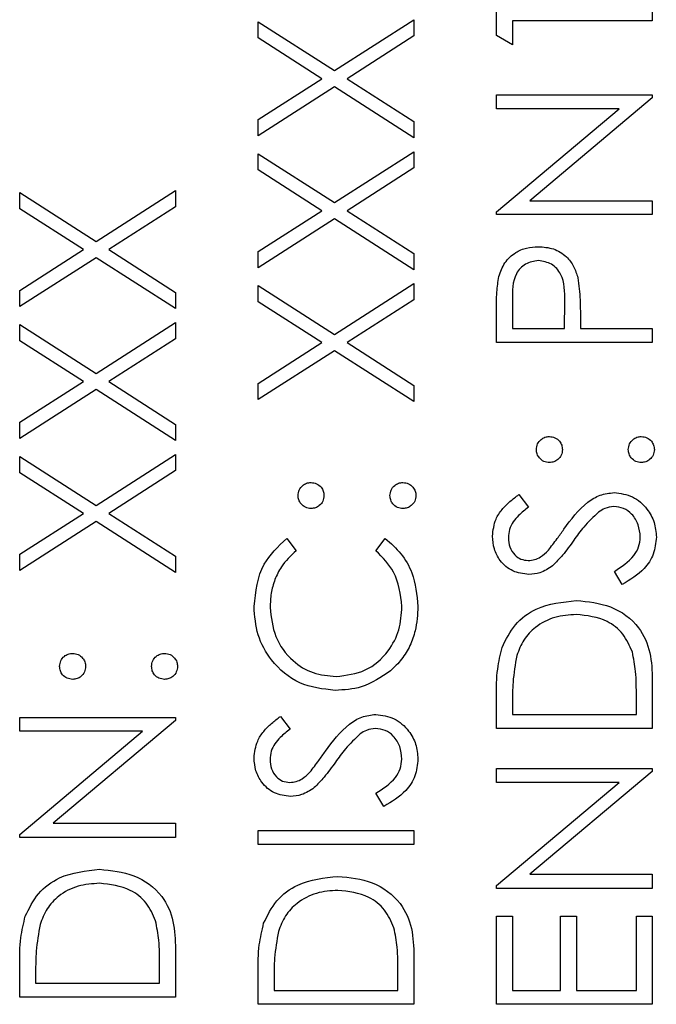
# Model space of a CAD drawing. Header units: millimetres. Extents: x 474 to 2197, y 77 to 1503.
# Tile 15 of 25: x 1024.65 to 1031.59, y 858.96 to 869.7. Entities that reach past the tile are written whole.
import ezdxf

# ---------------------------------------------------------------- set-up
doc = ezdxf.new("R2010")
doc.units = ezdxf.units.MM

msp = doc.modelspace()

# ---------------------------------------------------------------- linework, layer by layer
at = {"color": 7, "linetype": 'Continuous', "lineweight": 25}
for p, q in [((1029.848, 869.526), (1029.848, 869.84)), ((1031.548, 869.84), (1031.548, 869.688)), ((1027.248, 869.501), (1027.248, 869.677)), ((1027.248, 869.677), (1028.081, 869.144)), ((1028.081, 869.144), (1028.948, 869.699)), ((1028.948, 869.699), (1028.948, 869.523)), ((1030.022, 869.688), (1030.022, 869.426)), ((1031.548, 869.688), (1030.022, 869.688)), ((1030.022, 869.426), (1029.848, 869.526)), ((1027.943, 869.056), (1027.248, 869.501)), ((1028.948, 869.523), (1028.219, 869.056)), ((1027.248, 868.611), (1027.943, 869.056)), ((1028.219, 869.056), (1028.948, 868.589)), ((1028.081, 868.968), (1027.248, 868.435)), ((1028.948, 868.413), (1028.081, 868.968)), ((1029.848, 868.882), (1031.548, 868.882)), ((1029.848, 868.729), (1029.848, 868.882)), ((1031.548, 868.882), (1031.548, 868.847)), ((1031.548, 868.847), (1030.213, 867.726)), ((1031.186, 868.729), (1029.848, 868.729)), ((1029.848, 867.606), (1031.186, 868.729)), ((1027.248, 868.435), (1027.248, 868.611)), ((1028.948, 868.589), (1028.948, 868.413)), ((1027.248, 868.239), (1028.081, 867.706)), ((1027.248, 868.062), (1027.248, 868.239)), ((1028.081, 867.706), (1028.948, 868.26)), ((1028.948, 868.26), (1028.948, 868.084)), ((1027.943, 867.617), (1027.248, 868.062)), ((1028.948, 868.084), (1028.219, 867.617)), ((1024.648, 867.814), (1025.481, 867.281)), ((1024.648, 867.638), (1024.648, 867.814)), ((1025.481, 867.281), (1026.348, 867.836)), ((1026.348, 867.836), (1026.348, 867.66)), ((1030.213, 867.726), (1031.548, 867.726)), ((1031.548, 867.726), (1031.548, 867.574)), ((1025.343, 867.193), (1024.648, 867.638)), ((1026.348, 867.66), (1025.619, 867.193)), ((1027.248, 867.172), (1027.943, 867.617)), ((1028.219, 867.617), (1028.948, 867.151)), ((1029.848, 867.574), (1029.848, 867.606)), ((1028.081, 867.53), (1027.248, 866.996)), ((1028.948, 866.974), (1028.081, 867.53)), ((1031.548, 867.574), (1029.848, 867.574)), ((1024.648, 866.748), (1025.343, 867.193)), ((1025.619, 867.193), (1026.348, 866.726)), ((1027.248, 866.996), (1027.248, 867.172)), ((1025.481, 867.105), (1024.648, 866.572)), ((1026.348, 866.55), (1025.481, 867.105)), ((1028.948, 867.151), (1028.948, 866.974)), ((1024.648, 866.572), (1024.648, 866.748)), ((1027.248, 866.8), (1028.081, 866.267)), ((1027.248, 866.624), (1027.248, 866.8)), ((1028.081, 866.267), (1028.948, 866.822)), ((1028.948, 866.822), (1028.948, 866.646)), ((1026.348, 866.726), (1026.348, 866.55)), ((1028.948, 866.646), (1028.219, 866.179)), ((1030.022, 866.642), (1030.022, 866.332)), ((1030.589, 866.332), (1030.593, 866.629)), ((1027.943, 866.179), (1027.248, 866.624)), ((1029.848, 866.179), (1029.848, 866.512)), ((1030.763, 866.453), (1030.763, 866.332)), ((1024.648, 866.376), (1025.481, 865.843)), ((1024.648, 866.2), (1024.648, 866.376)), ((1025.481, 865.843), (1026.348, 866.398)), ((1026.348, 866.398), (1026.348, 866.222)), ((1030.022, 866.332), (1030.589, 866.332)), ((1030.763, 866.332), (1031.548, 866.332)), ((1031.548, 866.332), (1031.548, 866.179)), ((1025.343, 865.755), (1024.648, 866.2)), ((1026.348, 866.222), (1025.619, 865.755)), ((1027.248, 865.734), (1027.943, 866.179)), ((1028.081, 866.091), (1027.248, 865.558)), ((1028.948, 865.536), (1028.081, 866.091)), ((1028.219, 866.179), (1028.948, 865.712)), ((1031.548, 866.179), (1029.848, 866.179)), ((1024.648, 865.31), (1025.343, 865.755)), ((1025.481, 865.667), (1024.648, 865.134)), ((1026.348, 865.112), (1025.481, 865.667)), ((1025.619, 865.755), (1026.348, 865.288)), ((1027.248, 865.558), (1027.248, 865.734)), ((1028.948, 865.712), (1028.948, 865.536)), ((1024.648, 865.134), (1024.648, 865.31)), ((1026.348, 865.288), (1026.348, 865.112)), ((1024.648, 864.937), (1025.481, 864.404)), ((1024.648, 864.761), (1024.648, 864.937)), ((1025.481, 864.404), (1026.348, 864.959)), ((1026.348, 864.959), (1026.348, 864.783)), ((1025.343, 864.316), (1024.648, 864.761)), ((1026.348, 864.783), (1025.619, 864.316)), ((1030.092, 864.523), (1030.197, 864.385)), ((1024.648, 863.871), (1025.343, 864.316)), ((1025.619, 864.316), (1026.348, 863.849)), ((1025.481, 864.228), (1024.648, 863.695)), ((1026.348, 863.673), (1025.481, 864.228)), ((1027.56, 864.043), (1027.662, 863.91)), ((1028.534, 863.91), (1028.635, 864.043)), ((1024.648, 863.695), (1024.648, 863.871)), ((1026.348, 863.849), (1026.348, 863.673)), ((1031.22, 863.542), (1031.134, 863.685)), ((1031.548, 862.499), (1031.548, 861.973)), ((1029.848, 861.973), (1029.848, 862.316)), ((1030.022, 862.245), (1030.022, 862.125)), ((1031.374, 862.125), (1031.374, 862.32)), ((1030.022, 862.125), (1031.374, 862.125)), ((1024.648, 862.093), (1026.348, 862.093)), ((1024.648, 861.941), (1024.648, 862.093)), ((1026.348, 862.058), (1025.013, 860.938)), ((1026.348, 862.093), (1026.348, 862.058)), ((1027.492, 862.103), (1027.597, 861.965)), ((1025.986, 861.941), (1024.648, 861.941)), ((1024.648, 860.817), (1025.986, 861.941)), ((1031.548, 861.973), (1029.848, 861.973)), ((1029.848, 861.537), (1031.548, 861.537)), ((1029.848, 861.384), (1029.848, 861.537)), ((1031.548, 861.502), (1030.213, 860.382)), ((1031.548, 861.537), (1031.548, 861.502)), ((1031.186, 861.384), (1029.848, 861.384)), ((1029.848, 860.261), (1031.186, 861.384)), ((1028.62, 861.123), (1028.534, 861.266)), ((1025.013, 860.938), (1026.348, 860.938)), ((1026.348, 860.938), (1026.348, 860.785)), ((1027.248, 860.708), (1027.248, 860.861)), ((1027.248, 860.861), (1028.948, 860.861)), ((1028.948, 860.861), (1028.948, 860.708)), ((1024.648, 860.785), (1024.648, 860.817)), ((1026.348, 860.785), (1024.648, 860.785)), ((1028.948, 860.708), (1027.248, 860.708)), ((1030.213, 860.382), (1031.548, 860.382)), ((1031.548, 860.382), (1031.548, 860.229)), ((1029.848, 860.229), (1029.848, 860.261)), ((1031.548, 860.229), (1029.848, 860.229)), ((1029.848, 859.924), (1030.022, 859.924)), ((1029.848, 858.965), (1029.848, 859.924)), ((1030.022, 859.924), (1030.022, 859.117)), ((1030.545, 859.924), (1030.72, 859.924)), ((1030.545, 859.117), (1030.545, 859.924)), ((1030.72, 859.924), (1030.72, 859.117)), ((1031.374, 859.924), (1031.548, 859.924)), ((1031.374, 859.117), (1031.374, 859.924)), ((1031.548, 859.924), (1031.548, 858.965)), ((1026.348, 859.569), (1026.348, 859.042)), ((1028.948, 859.492), (1028.948, 858.965)), ((1024.648, 859.042), (1024.648, 859.385)), ((1026.174, 859.194), (1026.174, 859.39)), ((1024.822, 859.314), (1024.822, 859.194)), ((1027.248, 858.965), (1027.248, 859.308)), ((1027.422, 859.237), (1027.422, 859.117)), ((1028.774, 859.117), (1028.774, 859.313)), ((1024.822, 859.194), (1026.174, 859.194)), ((1027.422, 859.117), (1028.774, 859.117)), ((1030.022, 859.117), (1030.545, 859.117)), ((1030.72, 859.117), (1031.374, 859.117)), ((1026.348, 859.042), (1024.648, 859.042)), ((1028.948, 858.965), (1027.248, 858.965)), ((1031.548, 858.965), (1029.848, 858.965))]:
    msp.add_line(p, q, dxfattribs=at)
for points, knots in [([(1029.873, 866.9), (1029.892, 866.951), (1029.929, 867.054), (1030.044, 867.161), (1030.175, 867.218), (1030.261, 867.223), (1030.304, 867.225)], [0, 0, 0, 0, 0.279705, 0.559381, 0.779509, 1, 1, 1, 1]), ([(1030.304, 867.225), (1030.36, 867.221), (1030.472, 867.213), (1030.608, 867.128), (1030.696, 867.012), (1030.722, 866.928), (1030.735, 866.886)], [0, 0, 0, 0, 0.280099, 0.559324, 0.779458, 1, 1, 1, 1]), ([(1030.305, 867.073), (1030.256, 867.065), (1030.182, 867.053), (1030.106, 866.991), (1030.02, 866.871), (1030.021, 866.744), (1030.022, 866.642)], [0, 0, 0, 0, 0.248969, 0.374729, 0.500383, 1, 1, 1, 1]), ([(1030.593, 866.629), (1030.593, 866.733), (1030.594, 866.862), (1030.508, 866.988), (1030.43, 867.053), (1030.355, 867.065), (1030.305, 867.073)], [0, 0, 0, 0, 0.499721, 0.62535, 0.751083, 1, 1, 1, 1]), ([(1029.848, 866.512), (1029.848, 866.585), (1029.847, 866.715), (1029.865, 866.843), (1029.873, 866.9)], [0, 0, 0, 0, 0.5603137, 1, 1, 1, 1]), ([(1030.735, 866.886), (1030.746, 866.805), (1030.764, 866.662), (1030.763, 866.517), (1030.763, 866.453)], [0, 0, 0, 0, 0.559694, 1, 1, 1, 1]), ([(1030.284, 865.013), (1030.286, 865.034), (1030.291, 865.076), (1030.33, 865.122), (1030.376, 865.151), (1030.409, 865.153), (1030.426, 865.155)], [0, 0, 0, 0, 0.279602, 0.559212, 0.779475, 1, 1, 1, 1]), ([(1030.426, 865.155), (1030.446, 865.152), (1030.488, 865.148), (1030.534, 865.109), (1030.563, 865.062), (1030.566, 865.029), (1030.567, 865.013)], [0, 0, 0, 0, 0.279517, 0.559326, 0.779544, 1, 1, 1, 1]), ([(1031.286, 865.013), (1031.289, 865.034), (1031.294, 865.076), (1031.333, 865.122), (1031.379, 865.151), (1031.412, 865.153), (1031.428, 865.155)], [0, 0, 0, 0, 0.279602, 0.559212, 0.779475, 1, 1, 1, 1]), ([(1031.428, 865.155), (1031.449, 865.152), (1031.491, 865.147), (1031.537, 865.108), (1031.565, 865.062), (1031.568, 865.029), (1031.57, 865.013)], [0, 0, 0, 0, 0.279469, 0.559358, 0.779674, 1, 1, 1, 1]), ([(1030.426, 864.871), (1030.405, 864.874), (1030.363, 864.879), (1030.317, 864.917), (1030.288, 864.964), (1030.285, 864.997), (1030.284, 865.013)], [0, 0, 0, 0, 0.279585, 0.559454, 0.779697, 1, 1, 1, 1]), ([(1030.567, 865.013), (1030.565, 864.992), (1030.56, 864.95), (1030.521, 864.904), (1030.475, 864.876), (1030.442, 864.873), (1030.426, 864.871)], [0, 0, 0, 0, 0.2796468, 0.5592988, 0.7796148, 1, 1, 1, 1]), ([(1031.428, 864.871), (1031.407, 864.874), (1031.365, 864.879), (1031.319, 864.917), (1031.291, 864.964), (1031.288, 864.996), (1031.286, 865.013)], [0, 0, 0, 0, 0.279576, 0.559284, 0.779552, 1, 1, 1, 1]), ([(1031.57, 865.013), (1031.567, 864.992), (1031.562, 864.95), (1031.524, 864.904), (1031.477, 864.876), (1031.444, 864.873), (1031.428, 864.871)], [0, 0, 0, 0, 0.279581, 0.559143, 0.779575, 1, 1, 1, 1]), ([(1027.684, 864.512), (1027.686, 864.533), (1027.691, 864.574), (1027.73, 864.62), (1027.776, 864.649), (1027.809, 864.652), (1027.826, 864.653)], [0, 0, 0, 0, 0.279602, 0.559212, 0.779475, 1, 1, 1, 1]), ([(1027.826, 864.653), (1027.846, 864.651), (1027.888, 864.646), (1027.934, 864.607), (1027.963, 864.561), (1027.966, 864.528), (1027.967, 864.512)], [0, 0, 0, 0, 0.279517, 0.559326, 0.779544, 1, 1, 1, 1]), ([(1028.686, 864.512), (1028.689, 864.533), (1028.694, 864.574), (1028.733, 864.62), (1028.779, 864.649), (1028.812, 864.652), (1028.828, 864.653)], [0, 0, 0, 0, 0.279602, 0.559212, 0.779475, 1, 1, 1, 1]), ([(1028.828, 864.653), (1028.849, 864.651), (1028.891, 864.646), (1028.937, 864.607), (1028.965, 864.561), (1028.968, 864.528), (1028.97, 864.512)], [0, 0, 0, 0, 0.2794691, 0.5593578, 0.7796739, 1, 1, 1, 1]), ([(1027.826, 864.37), (1027.805, 864.373), (1027.763, 864.378), (1027.717, 864.416), (1027.688, 864.463), (1027.685, 864.495), (1027.684, 864.512)], [0, 0, 0, 0, 0.279585, 0.559454, 0.779697, 1, 1, 1, 1]), ([(1027.967, 864.512), (1027.965, 864.491), (1027.96, 864.449), (1027.921, 864.403), (1027.875, 864.374), (1027.842, 864.371), (1027.826, 864.37)], [0, 0, 0, 0, 0.279647, 0.559299, 0.779615, 1, 1, 1, 1]), ([(1028.828, 864.37), (1028.807, 864.372), (1028.765, 864.377), (1028.719, 864.416), (1028.691, 864.462), (1028.688, 864.495), (1028.686, 864.512)], [0, 0, 0, 0, 0.2795762, 0.5592837, 0.7795524, 1, 1, 1, 1]), ([(1028.97, 864.512), (1028.967, 864.491), (1028.962, 864.449), (1028.924, 864.403), (1028.877, 864.375), (1028.844, 864.371), (1028.828, 864.37)], [0, 0, 0, 0, 0.279581, 0.559143, 0.779575, 1, 1, 1, 1]), ([(1029.804, 864.07), (1029.812, 864.133), (1029.824, 864.238), (1029.906, 864.362), (1029.994, 864.448), (1030.059, 864.498), (1030.092, 864.523)], [0, 0, 0, 0, 0.338729, 0.558835, 0.779344, 1, 1, 1, 1]), ([(1030.583, 864.144), (1030.662, 864.25), (1030.772, 864.399), (1030.976, 864.525), (1031.08, 864.538), (1031.131, 864.544)], [0, 0, 0, 0, 0.560115, 0.780284, 1, 1, 1, 1]), ([(1031.131, 864.544), (1031.201, 864.535), (1031.34, 864.516), (1031.488, 864.38), (1031.578, 864.223), (1031.587, 864.113), (1031.592, 864.059)], [0, 0, 0, 0, 0.279183, 0.559085, 0.779446, 1, 1, 1, 1]), ([(1030.197, 864.385), (1030.16, 864.355), (1030.1, 864.307), (1030.027, 864.227), (1029.986, 864.144), (1029.981, 864.083), (1029.979, 864.053)], [0, 0, 0, 0, 0.340409, 0.560482, 0.78018, 1, 1, 1, 1]), ([(1031.129, 864.392), (1031.095, 864.388), (1031.035, 864.38), (1030.984, 864.346), (1030.962, 864.331)], [0, 0, 0, 0, 0.55899, 1, 1, 1, 1]), ([(1031.417, 864.059), (1031.413, 864.104), (1031.403, 864.196), (1031.335, 864.307), (1031.237, 864.378), (1031.165, 864.387), (1031.129, 864.392)], [0, 0, 0, 0, 0.280276, 0.560148, 0.780153, 1, 1, 1, 1]), ([(1030.962, 864.331), (1030.906, 864.278), (1030.806, 864.185), (1030.726, 864.073), (1030.691, 864.024)], [0, 0, 0, 0, 0.559496, 1, 1, 1, 1]), ([(1030.201, 863.651), (1030.141, 863.658), (1030.02, 863.673), (1029.889, 863.789), (1029.816, 863.928), (1029.808, 864.022), (1029.804, 864.07)], [0, 0, 0, 0, 0.2795526, 0.5587984, 0.7793777, 1, 1, 1, 1]), ([(1029.979, 864.053), (1029.981, 864.018), (1029.987, 863.949), (1030.04, 863.866), (1030.113, 863.812), (1030.167, 863.806), (1030.194, 863.803)], [0, 0, 0, 0, 0.280274, 0.559931, 0.77992, 1, 1, 1, 1]), ([(1030.414, 863.915), (1030.446, 863.957), (1030.504, 864.032), (1030.559, 864.11), (1030.583, 864.144)], [0, 0, 0, 0, 0.559906, 1, 1, 1, 1]), ([(1031.134, 863.685), (1031.211, 863.736), (1031.32, 863.806), (1031.406, 863.95), (1031.413, 864.023), (1031.417, 864.059)], [0, 0, 0, 0, 0.559321, 0.779782, 1, 1, 1, 1]), ([(1031.592, 864.059), (1031.585, 863.996), (1031.573, 863.87), (1031.445, 863.676), (1031.305, 863.593), (1031.22, 863.542)], [0, 0, 0, 0, 0.2798798, 0.5596658, 1, 1, 1, 1]), ([(1027.204, 863.301), (1027.222, 863.465), (1027.255, 863.756), (1027.467, 863.955), (1027.56, 864.043)], [0, 0, 0, 0, 0.5595165, 1, 1, 1, 1]), ([(1028.635, 864.043), (1028.695, 863.991), (1028.815, 863.886), (1028.96, 863.634), (1028.979, 863.429), (1028.992, 863.303)], [0, 0, 0, 0, 0.2804103, 0.5607951, 1, 1, 1, 1]), ([(1030.691, 864.024), (1030.652, 863.969), (1030.582, 863.87), (1030.497, 863.784), (1030.46, 863.746)], [0, 0, 0, 0, 0.560413, 1, 1, 1, 1]), ([(1027.662, 863.91), (1027.604, 863.854), (1027.509, 863.763), (1027.428, 863.596), (1027.386, 863.447), (1027.381, 863.343), (1027.379, 863.292)], [0, 0, 0, 0, 0.339327, 0.559466, 0.779727, 1, 1, 1, 1]), ([(1028.817, 863.302), (1028.801, 863.434), (1028.772, 863.669), (1028.607, 863.836), (1028.534, 863.91)], [0, 0, 0, 0, 0.558772, 1, 1, 1, 1]), ([(1030.194, 863.803), (1030.218, 863.805), (1030.265, 863.809), (1030.343, 863.846), (1030.387, 863.889), (1030.414, 863.915)], [0, 0, 0, 0, 0.279946, 0.559774, 1, 1, 1, 1]), ([(1030.46, 863.746), (1030.416, 863.716), (1030.337, 863.662), (1030.243, 863.654), (1030.201, 863.651)], [0, 0, 0, 0, 0.55984, 1, 1, 1, 1]), ([(1028.088, 862.387), (1027.955, 862.402), (1027.688, 862.433), (1027.396, 862.685), (1027.228, 862.987), (1027.212, 863.197), (1027.204, 863.301)], [0, 0, 0, 0, 0.279512, 0.55908, 0.779374, 1, 1, 1, 1]), ([(1028.1, 862.539), (1028.21, 862.552), (1028.43, 862.578), (1028.667, 862.791), (1028.799, 863.044), (1028.811, 863.216), (1028.817, 863.302)], [0, 0, 0, 0, 0.279434, 0.558921, 0.779283, 1, 1, 1, 1]), ([(1028.992, 863.303), (1028.987, 863.214), (1028.978, 863.067), (1028.909, 862.873), (1028.819, 862.723), (1028.736, 862.642), (1028.694, 862.602)], [0, 0, 0, 0, 0.339838, 0.559927, 0.779959, 1, 1, 1, 1]), ([(1029.909, 862.855), (1029.951, 862.942), (1030.035, 863.115), (1030.322, 863.325), (1030.569, 863.351), (1030.719, 863.367)], [0, 0, 0, 0, 0.280264, 0.560715, 1, 1, 1, 1]), ([(1030.719, 863.367), (1030.847, 863.355), (1031.102, 863.33), (1031.406, 863.11), (1031.539, 862.8), (1031.545, 862.6), (1031.548, 862.499)], [0, 0, 0, 0, 0.280124, 0.559248, 0.778837, 1, 1, 1, 1]), ([(1027.379, 863.292), (1027.391, 863.183), (1027.416, 862.966), (1027.6, 862.713), (1027.843, 862.562), (1028.014, 862.547), (1028.1, 862.539)], [0, 0, 0, 0, 0.279856, 0.559519, 0.779686, 1, 1, 1, 1]), ([(1030.719, 863.215), (1030.64, 863.209), (1030.481, 863.198), (1030.28, 863.093), (1030.137, 862.943), (1030.092, 862.826), (1030.07, 862.767)], [0, 0, 0, 0, 0.2801784, 0.5597646, 0.7797967, 1, 1, 1, 1]), ([(1031.33, 862.806), (1031.301, 862.874), (1031.241, 863.01), (1031.026, 863.181), (1030.835, 863.202), (1030.719, 863.215)], [0, 0, 0, 0, 0.280536, 0.561015, 1, 1, 1, 1]), ([(1025.084, 862.649), (1025.086, 862.67), (1025.091, 862.712), (1025.13, 862.758), (1025.176, 862.787), (1025.209, 862.789), (1025.226, 862.791)], [0, 0, 0, 0, 0.279602, 0.559212, 0.779475, 1, 1, 1, 1]), ([(1025.226, 862.791), (1025.246, 862.788), (1025.288, 862.784), (1025.334, 862.745), (1025.363, 862.698), (1025.366, 862.665), (1025.367, 862.649)], [0, 0, 0, 0, 0.279517, 0.559326, 0.779544, 1, 1, 1, 1]), ([(1026.086, 862.649), (1026.089, 862.67), (1026.094, 862.712), (1026.133, 862.758), (1026.179, 862.787), (1026.212, 862.789), (1026.228, 862.791)], [0, 0, 0, 0, 0.279602, 0.559212, 0.779475, 1, 1, 1, 1]), ([(1026.228, 862.791), (1026.249, 862.788), (1026.291, 862.783), (1026.337, 862.744), (1026.365, 862.698), (1026.368, 862.665), (1026.37, 862.649)], [0, 0, 0, 0, 0.279469, 0.559358, 0.779674, 1, 1, 1, 1]), ([(1029.848, 862.316), (1029.848, 862.418), (1029.848, 862.6), (1029.891, 862.777), (1029.909, 862.855)], [0, 0, 0, 0, 0.560445, 1, 1, 1, 1]), ([(1030.07, 862.767), (1030.053, 862.67), (1030.023, 862.497), (1030.022, 862.322), (1030.022, 862.245)], [0, 0, 0, 0, 0.559542, 1, 1, 1, 1]), ([(1031.374, 862.32), (1031.374, 862.412), (1031.374, 862.575), (1031.344, 862.736), (1031.33, 862.806)], [0, 0, 0, 0, 0.560426, 1, 1, 1, 1]), ([(1025.226, 862.507), (1025.205, 862.51), (1025.163, 862.515), (1025.117, 862.553), (1025.088, 862.6), (1025.085, 862.633), (1025.084, 862.649)], [0, 0, 0, 0, 0.279585, 0.559454, 0.779697, 1, 1, 1, 1]), ([(1025.367, 862.649), (1025.365, 862.628), (1025.36, 862.586), (1025.321, 862.54), (1025.275, 862.512), (1025.242, 862.509), (1025.226, 862.507)], [0, 0, 0, 0, 0.279647, 0.559299, 0.779615, 1, 1, 1, 1]), ([(1026.228, 862.507), (1026.207, 862.51), (1026.165, 862.515), (1026.119, 862.553), (1026.091, 862.6), (1026.088, 862.633), (1026.086, 862.649)], [0, 0, 0, 0, 0.279576, 0.559284, 0.779552, 1, 1, 1, 1]), ([(1026.37, 862.649), (1026.367, 862.628), (1026.362, 862.586), (1026.324, 862.54), (1026.277, 862.512), (1026.244, 862.509), (1026.228, 862.507)], [0, 0, 0, 0, 0.2795812, 0.5591432, 0.7795754, 1, 1, 1, 1]), ([(1028.694, 862.602), (1028.591, 862.532), (1028.407, 862.406), (1028.186, 862.393), (1028.088, 862.387)], [0, 0, 0, 0, 0.559029, 1, 1, 1, 1]), ([(1027.983, 861.725), (1028.062, 861.831), (1028.172, 861.98), (1028.376, 862.106), (1028.48, 862.119), (1028.531, 862.125)], [0, 0, 0, 0, 0.560115, 0.780284, 1, 1, 1, 1]), ([(1028.531, 862.125), (1028.601, 862.116), (1028.74, 862.097), (1028.888, 861.961), (1028.978, 861.804), (1028.987, 861.694), (1028.992, 861.639)], [0, 0, 0, 0, 0.279183, 0.559085, 0.779446, 1, 1, 1, 1]), ([(1027.204, 861.65), (1027.212, 861.714), (1027.224, 861.819), (1027.306, 861.943), (1027.394, 862.029), (1027.459, 862.079), (1027.492, 862.103)], [0, 0, 0, 0, 0.3387292, 0.5588354, 0.7793438, 1, 1, 1, 1]), ([(1027.597, 861.965), (1027.56, 861.936), (1027.5, 861.888), (1027.427, 861.808), (1027.386, 861.725), (1027.381, 861.664), (1027.379, 861.633)], [0, 0, 0, 0, 0.340409, 0.560482, 0.78018, 1, 1, 1, 1]), ([(1028.362, 861.912), (1028.306, 861.859), (1028.206, 861.766), (1028.126, 861.654), (1028.091, 861.605)], [0, 0, 0, 0, 0.559496, 1, 1, 1, 1]), ([(1028.529, 861.973), (1028.495, 861.968), (1028.435, 861.961), (1028.384, 861.927), (1028.362, 861.912)], [0, 0, 0, 0, 0.55899, 1, 1, 1, 1]), ([(1028.817, 861.639), (1028.813, 861.685), (1028.803, 861.777), (1028.735, 861.888), (1028.637, 861.959), (1028.565, 861.968), (1028.529, 861.973)], [0, 0, 0, 0, 0.280276, 0.560148, 0.780153, 1, 1, 1, 1]), ([(1027.814, 861.496), (1027.846, 861.538), (1027.904, 861.613), (1027.959, 861.69), (1027.983, 861.725)], [0, 0, 0, 0, 0.559906, 1, 1, 1, 1]), ([(1027.601, 861.232), (1027.541, 861.239), (1027.42, 861.254), (1027.289, 861.37), (1027.216, 861.509), (1027.208, 861.603), (1027.204, 861.65)], [0, 0, 0, 0, 0.279553, 0.558798, 0.779378, 1, 1, 1, 1]), ([(1027.379, 861.633), (1027.381, 861.599), (1027.387, 861.53), (1027.44, 861.447), (1027.513, 861.392), (1027.567, 861.387), (1027.594, 861.384)], [0, 0, 0, 0, 0.280274, 0.559931, 0.77992, 1, 1, 1, 1]), ([(1028.091, 861.605), (1028.052, 861.55), (1027.982, 861.451), (1027.897, 861.364), (1027.86, 861.327)], [0, 0, 0, 0, 0.5604127, 1, 1, 1, 1]), ([(1028.534, 861.266), (1028.611, 861.317), (1028.72, 861.387), (1028.806, 861.531), (1028.813, 861.603), (1028.817, 861.639)], [0, 0, 0, 0, 0.559321, 0.779782, 1, 1, 1, 1]), ([(1028.992, 861.639), (1028.985, 861.577), (1028.973, 861.451), (1028.845, 861.257), (1028.705, 861.174), (1028.62, 861.123)], [0, 0, 0, 0, 0.2798798, 0.5596658, 1, 1, 1, 1]), ([(1027.594, 861.384), (1027.618, 861.386), (1027.665, 861.39), (1027.743, 861.427), (1027.787, 861.47), (1027.814, 861.496)], [0, 0, 0, 0, 0.279946, 0.559774, 1, 1, 1, 1]), ([(1027.86, 861.327), (1027.816, 861.297), (1027.737, 861.243), (1027.643, 861.235), (1027.601, 861.232)], [0, 0, 0, 0, 0.55984, 1, 1, 1, 1]), ([(1024.709, 859.925), (1024.751, 860.011), (1024.835, 860.184), (1025.122, 860.395), (1025.369, 860.421), (1025.519, 860.437)], [0, 0, 0, 0, 0.280264, 0.560715, 1, 1, 1, 1]), ([(1025.519, 860.437), (1025.647, 860.424), (1025.902, 860.4), (1026.206, 860.179), (1026.339, 859.87), (1026.345, 859.669), (1026.348, 859.569)], [0, 0, 0, 0, 0.280124, 0.559248, 0.778837, 1, 1, 1, 1]), ([(1027.309, 859.848), (1027.351, 859.934), (1027.435, 860.107), (1027.722, 860.317), (1027.969, 860.344), (1028.119, 860.36)], [0, 0, 0, 0, 0.280264, 0.560715, 1, 1, 1, 1]), ([(1028.119, 860.36), (1028.247, 860.347), (1028.502, 860.322), (1028.806, 860.102), (1028.939, 859.793), (1028.945, 859.592), (1028.948, 859.492)], [0, 0, 0, 0, 0.280124, 0.559248, 0.778837, 1, 1, 1, 1]), ([(1025.519, 860.284), (1025.44, 860.279), (1025.281, 860.268), (1025.08, 860.162), (1024.937, 860.012), (1024.892, 859.895), (1024.87, 859.836)], [0, 0, 0, 0, 0.2801784, 0.5597646, 0.7797967, 1, 1, 1, 1]), ([(1026.13, 859.876), (1026.101, 859.943), (1026.041, 860.079), (1025.826, 860.25), (1025.635, 860.271), (1025.519, 860.284)], [0, 0, 0, 0, 0.280536, 0.561015, 1, 1, 1, 1]), ([(1028.119, 860.207), (1028.04, 860.202), (1027.881, 860.191), (1027.68, 860.085), (1027.537, 859.935), (1027.492, 859.818), (1027.47, 859.759)], [0, 0, 0, 0, 0.280178, 0.559765, 0.779797, 1, 1, 1, 1]), ([(1028.73, 859.798), (1028.701, 859.866), (1028.641, 860.002), (1028.426, 860.173), (1028.235, 860.194), (1028.119, 860.207)], [0, 0, 0, 0, 0.280536, 0.561015, 1, 1, 1, 1]), ([(1024.648, 859.385), (1024.648, 859.487), (1024.648, 859.67), (1024.691, 859.847), (1024.709, 859.925)], [0, 0, 0, 0, 0.560445, 1, 1, 1, 1]), ([(1026.174, 859.39), (1026.174, 859.481), (1026.174, 859.645), (1026.144, 859.805), (1026.13, 859.876)], [0, 0, 0, 0, 0.560426, 1, 1, 1, 1]), ([(1024.87, 859.836), (1024.853, 859.74), (1024.823, 859.567), (1024.822, 859.391), (1024.822, 859.314)], [0, 0, 0, 0, 0.559542, 1, 1, 1, 1]), ([(1027.248, 859.308), (1027.248, 859.41), (1027.248, 859.593), (1027.291, 859.77), (1027.309, 859.848)], [0, 0, 0, 0, 0.560445, 1, 1, 1, 1]), ([(1027.47, 859.759), (1027.453, 859.663), (1027.423, 859.49), (1027.422, 859.314), (1027.422, 859.237)], [0, 0, 0, 0, 0.559542, 1, 1, 1, 1]), ([(1028.774, 859.313), (1028.774, 859.404), (1028.774, 859.568), (1028.744, 859.728), (1028.73, 859.798)], [0, 0, 0, 0, 0.560426, 1, 1, 1, 1])]:
    msp.add_open_spline(points, degree=3, knots=knots, dxfattribs=at)

doc.saveas('drawing.dxf')
